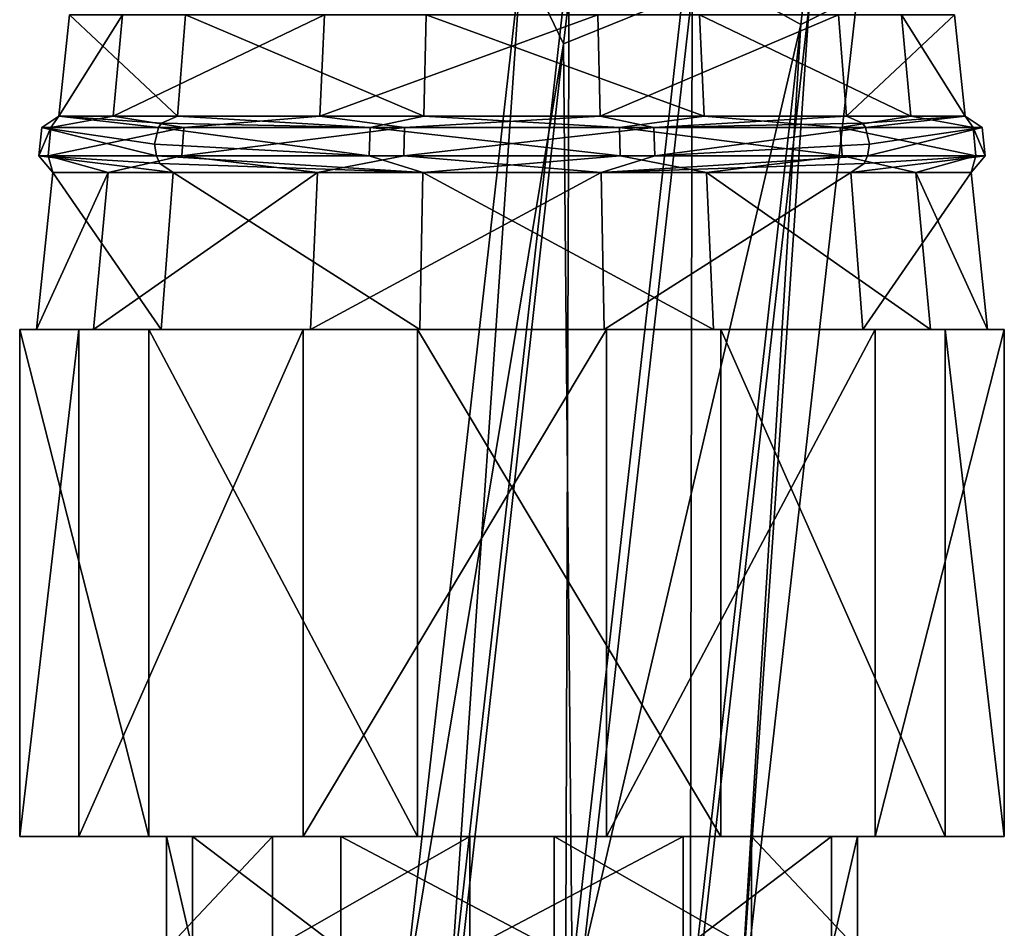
# Model space of a CAD drawing. Header units: millimetres. Extents: x -26 to 124, y -190 to 73.
# Tile 11 of 95: x 72 to 89, y -126 to -110. Entities that reach past the tile are written whole.
import ezdxf

# ---------------------------------------------------------------- set-up
doc = ezdxf.new("R2010")
doc.units = ezdxf.units.MM
doc.header["$LTSCALE"] = 41.718519
for name, color, linetype in [('1159', 7, 'CONTINUOUS'), ('1160', 7, 'CONTINUOUS'), ('1161', 7, 'CONTINUOUS'), ('1162', 7, 'CONTINUOUS'), ('1426', 7, 'CONTINUOUS'), ('1427', 7, 'CONTINUOUS'), ('1428', 7, 'CONTINUOUS'), ('1429', 7, 'CONTINUOUS'), ('1434', 7, 'CONTINUOUS'), ('1435', 7, 'CONTINUOUS'), ('1436', 7, 'CONTINUOUS'), ('1437', 7, 'CONTINUOUS'), ('1474', 7, 'CONTINUOUS'), ('1475', 7, 'CONTINUOUS')]:
    doc.layers.add(name, color=color, linetype=linetype)

msp = doc.modelspace()

# ---------------------------------------------------------------- linework, layer by layer
at = {"layer": '1159', "linetype": 'CONTINUOUS'}
for points in [[(86.698, -124.29, -6.989), (73.802, -124.29, 4.989), (71.512, -124.29, 0.035), (86.698, -124.29, -6.989)], [(81.926, -124.29, -9.638), (86.698, -124.29, -6.989), (71.512, -124.29, 0.035), (81.926, -124.29, -9.638)], [(72.564, -124.29, -5.285), (81.926, -124.29, -9.638), (71.512, -124.29, 0.035), (72.564, -124.29, -5.285)], [(76.544, -124.29, -8.981), (81.926, -124.29, -9.638), (72.564, -124.29, -5.285), (76.544, -124.29, -8.981)], [(78.574, -124.29, 7.638), (73.802, -124.29, 4.989), (88.988, -124.29, -2.035), (78.574, -124.29, 7.638)], [(88.988, -124.29, -2.035), (73.802, -124.29, 4.989), (86.698, -124.29, -6.989), (88.988, -124.29, -2.035)], [(83.956, -124.29, 6.981), (78.574, -124.29, 7.638), (87.936, -124.29, 3.285), (83.956, -124.29, 6.981)], [(87.936, -124.29, 3.285), (78.574, -124.29, 7.638), (88.988, -124.29, -2.035), (87.936, -124.29, 3.285)]]:
    msp.add_3dface(points, dxfattribs=at)
at = {"layer": '1160', "linetype": 'CONTINUOUS'}
for points in [[(73.802, -124.29, 4.989), (78.574, -124.29, 7.638), (73.802, -115.29, 4.989), (73.802, -124.29, 4.989)], [(73.802, -115.29, 4.989), (78.574, -124.29, 7.638), (78.574, -115.29, 7.638), (73.802, -115.29, 4.989)], [(78.574, -124.29, 7.638), (83.956, -124.29, 6.981), (78.574, -115.29, 7.638), (78.574, -124.29, 7.638)], [(78.574, -115.29, 7.638), (83.956, -124.29, 6.981), (83.956, -115.29, 6.981), (78.574, -115.29, 7.638)], [(83.956, -124.29, 6.981), (87.936, -124.29, 3.285), (83.956, -115.29, 6.981), (83.956, -124.29, 6.981)], [(83.956, -115.29, 6.981), (87.936, -124.29, 3.285), (87.936, -115.29, 3.285), (83.956, -115.29, 6.981)], [(88.988, -124.29, -2.035), (86.698, -124.29, -6.989), (88.988, -115.29, -2.035), (88.988, -124.29, -2.035)], [(88.988, -115.29, -2.035), (86.698, -124.29, -6.989), (86.698, -115.29, -6.989), (88.988, -115.29, -2.035)], [(87.936, -124.29, 3.285), (88.988, -124.29, -2.035), (87.936, -115.29, 3.285), (87.936, -124.29, 3.285)], [(87.936, -115.29, 3.285), (88.988, -124.29, -2.035), (88.988, -115.29, -2.035), (87.936, -115.29, 3.285)]]:
    msp.add_3dface(points, dxfattribs=at)
at = {"layer": '1161', "linetype": 'CONTINUOUS'}
for points in [[(71.512, -124.29, 0.035), (73.802, -124.29, 4.989), (71.512, -115.29, 0.035), (71.512, -124.29, 0.035)], [(73.802, -124.29, 4.989), (73.802, -115.29, 4.989), (71.512, -115.29, 0.035), (73.802, -124.29, 4.989)], [(72.564, -124.29, -5.285), (71.512, -124.29, 0.035), (72.564, -115.29, -5.285), (72.564, -124.29, -5.285)], [(72.564, -115.29, -5.285), (71.512, -124.29, 0.035), (71.512, -115.29, 0.035), (72.564, -115.29, -5.285)], [(76.544, -124.29, -8.981), (72.564, -124.29, -5.285), (76.544, -115.29, -8.981), (76.544, -124.29, -8.981)], [(76.544, -115.29, -8.981), (72.564, -124.29, -5.285), (72.564, -115.29, -5.285), (76.544, -115.29, -8.981)], [(81.926, -124.29, -9.638), (76.544, -124.29, -8.981), (81.926, -115.29, -9.638), (81.926, -124.29, -9.638)], [(81.926, -115.29, -9.638), (76.544, -124.29, -8.981), (76.544, -115.29, -8.981), (81.926, -115.29, -9.638)], [(86.698, -124.29, -6.989), (81.926, -124.29, -9.638), (86.698, -115.29, -6.989), (86.698, -124.29, -6.989)], [(86.698, -115.29, -6.989), (81.926, -124.29, -9.638), (81.926, -115.29, -9.638), (86.698, -115.29, -6.989)]]:
    msp.add_3dface(points, dxfattribs=at)
at = {"layer": '1162', "linetype": 'CONTINUOUS'}
for points in [[(73.802, -115.29, 4.989), (81.926, -115.29, -9.638), (71.512, -115.29, 0.035), (73.802, -115.29, 4.989)], [(81.926, -115.29, -9.638), (76.544, -115.29, -8.981), (71.512, -115.29, 0.035), (81.926, -115.29, -9.638)], [(76.544, -115.29, -8.981), (72.564, -115.29, -5.285), (71.512, -115.29, 0.035), (76.544, -115.29, -8.981)], [(73.802, -115.29, 4.989), (78.574, -115.29, 7.638), (86.698, -115.29, -6.989), (73.802, -115.29, 4.989)], [(73.802, -115.29, 4.989), (86.698, -115.29, -6.989), (81.926, -115.29, -9.638), (73.802, -115.29, 4.989)], [(78.574, -115.29, 7.638), (83.956, -115.29, 6.981), (88.988, -115.29, -2.035), (78.574, -115.29, 7.638)], [(78.574, -115.29, 7.638), (88.988, -115.29, -2.035), (86.698, -115.29, -6.989), (78.574, -115.29, 7.638)], [(83.956, -115.29, 6.981), (87.936, -115.29, 3.285), (88.988, -115.29, -2.035), (83.956, -115.29, 6.981)]]:
    msp.add_3dface(points, dxfattribs=at)
at = {"layer": '1426', "color": 7, "linetype": 'CONTINUOUS'}
for points in [[(87.364, -92.865, -32.703), (86.378, -109.372, -32.371), (85.379, -109.873, -34.549), (87.364, -92.865, -32.703)], [(81.166, -110.216, -30.263), (83.449, -109.288, -29.328), (83.153, -93.244, -28.438), (81.166, -110.216, -30.263)], [(81.33, -128.026, -30.575), (83.449, -109.288, -29.328), (81.166, -110.216, -30.263), (81.33, -128.026, -30.575)], [(81.33, -128.026, -30.575), (83.415, -128.173, -31.498), (83.449, -109.288, -29.328), (81.33, -128.026, -30.575)], [(83.415, -128.173, -31.498), (85.531, -109.457, -30.251), (83.449, -109.288, -29.328), (83.415, -128.173, -31.498)], [(86.378, -109.372, -32.371), (84.253, -128.156, -33.622), (85.379, -109.873, -34.549), (86.378, -109.372, -32.371)], [(84.253, -128.156, -33.622), (86.378, -109.372, -32.371), (85.531, -109.457, -30.251), (84.253, -128.156, -33.622)], [(83.415, -128.173, -31.498), (84.253, -128.156, -33.622), (85.531, -109.457, -30.251), (83.415, -128.173, -31.498)], [(85.379, -109.873, -34.549), (84.253, -128.156, -33.622), (83.318, -128.198, -35.746), (85.379, -109.873, -34.549)], [(79.131, -128.452, -31.433), (81.33, -128.026, -30.575), (81.166, -110.216, -30.263), (79.131, -128.452, -31.433)]]:
    msp.add_3dface(points, dxfattribs=at)
at = {"layer": '1427', "color": 7, "linetype": 'CONTINUOUS'}
for points in [[(87.364, -92.865, -32.703), (85.379, -109.873, -34.549), (83.348, -108.75, -35.303), (87.364, -92.865, -32.703)], [(81.166, -110.216, -30.263), (83.153, -93.244, -28.438), (80.42, -108.666, -32.261), (81.166, -110.216, -30.263)], [(78.277, -127.627, -33.52), (81.166, -110.216, -30.263), (80.42, -108.666, -32.261), (78.277, -127.627, -33.52)], [(78.277, -127.627, -33.52), (80.42, -108.666, -32.261), (79.115, -127.61, -35.644), (78.277, -127.627, -33.52)], [(79.115, -127.61, -35.644), (80.42, -108.666, -32.261), (81.266, -108.581, -34.38), (79.115, -127.61, -35.644)], [(79.115, -127.61, -35.644), (81.266, -108.581, -34.38), (81.199, -127.757, -36.567), (79.115, -127.61, -35.644)], [(81.199, -127.757, -36.567), (81.266, -108.581, -34.38), (83.348, -108.75, -35.303), (81.199, -127.757, -36.567)], [(85.379, -109.873, -34.549), (81.199, -127.757, -36.567), (83.348, -108.75, -35.303), (85.379, -109.873, -34.549)], [(85.379, -109.873, -34.549), (83.318, -128.198, -35.746), (81.199, -127.757, -36.567), (85.379, -109.873, -34.549)], [(79.131, -128.452, -31.433), (81.166, -110.216, -30.263), (78.277, -127.627, -33.52), (79.131, -128.452, -31.433)]]:
    msp.add_3dface(points, dxfattribs=at)
at = {"layer": '1428', "color": 7, "linetype": 'CONTINUOUS'}
for points in [[(74.022, -115.29, 4.785), (78.612, -115.29, 7.341), (74.237, -112.502, 4.585), (74.022, -115.29, 4.785)], [(74.237, -112.502, 4.585), (78.612, -115.29, 7.341), (78.668, -112.502, 7.053), (74.237, -112.502, 4.585)], [(78.612, -115.29, 7.341), (83.827, -115.29, 6.711), (78.668, -112.502, 7.053), (78.612, -115.29, 7.341)], [(78.668, -112.502, 7.053), (83.827, -115.29, 6.711), (83.704, -112.502, 6.445), (78.668, -112.502, 7.053)], [(83.827, -115.29, 6.711), (87.676, -115.29, 3.136), (83.704, -112.502, 6.445), (83.827, -115.29, 6.711)], [(83.704, -112.502, 6.445), (87.676, -115.29, 3.136), (87.42, -112.502, 2.993), (83.704, -112.502, 6.445)], [(86.478, -115.29, -6.785), (86.263, -112.502, -6.585), (88.398, -112.502, -1.984), (86.478, -115.29, -6.785)], [(88.689, -115.29, -2.019), (86.478, -115.29, -6.785), (88.398, -112.502, -1.984), (88.689, -115.29, -2.019)], [(87.676, -115.29, 3.136), (88.689, -115.29, -2.019), (87.42, -112.502, 2.993), (87.676, -115.29, 3.136)], [(87.42, -112.502, 2.993), (88.689, -115.29, -2.019), (88.398, -112.502, -1.984), (87.42, -112.502, 2.993)]]:
    msp.add_3dface(points, dxfattribs=at)
at = {"layer": '1429', "color": 7, "linetype": 'CONTINUOUS'}
for points in [[(74.314, -111.498, 4.513), (78.688, -111.498, 6.949), (74.452, -109.702, 4.385), (74.314, -111.498, 4.513)], [(74.452, -109.702, 4.385), (78.688, -111.498, 6.949), (78.725, -109.702, 6.764), (74.452, -109.702, 4.385)], [(78.688, -111.498, 6.949), (83.659, -111.498, 6.349), (78.725, -109.702, 6.764), (78.688, -111.498, 6.949)], [(83.659, -111.498, 6.349), (83.58, -109.702, 6.178), (78.725, -109.702, 6.764), (83.659, -111.498, 6.349)], [(83.659, -111.498, 6.349), (87.328, -111.498, 2.942), (83.58, -109.702, 6.178), (83.659, -111.498, 6.349)], [(87.328, -111.498, 2.942), (87.163, -109.702, 2.85), (83.58, -109.702, 6.178), (87.328, -111.498, 2.942)], [(86.186, -111.498, -6.513), (86.048, -109.702, -6.385), (88.106, -109.702, -1.949), (86.186, -111.498, -6.513)], [(88.293, -111.498, -1.971), (86.186, -111.498, -6.513), (88.106, -109.702, -1.949), (88.293, -111.498, -1.971)], [(87.328, -111.498, 2.942), (88.293, -111.498, -1.971), (87.163, -109.702, 2.85), (87.328, -111.498, 2.942)], [(88.293, -111.498, -1.971), (88.106, -109.702, -1.949), (87.163, -109.702, 2.85), (88.293, -111.498, -1.971)]]:
    msp.add_3dface(points, dxfattribs=at)
at = {"layer": '1434', "color": 7, "linetype": 'CONTINUOUS'}
for points in [[(74.028, -111.625, 4.779), (77.73, -111.703, 7.184), (74.314, -111.498, 4.513), (74.028, -111.625, 4.779)], [(74.314, -111.498, 4.513), (77.73, -111.703, 7.184), (78.688, -111.498, 6.949), (74.314, -111.498, 4.513)], [(77.73, -111.703, 7.184), (82.16, -111.703, 7.347), (78.688, -111.498, 6.949), (77.73, -111.703, 7.184)], [(78.688, -111.498, 6.949), (82.16, -111.703, 7.347), (83.659, -111.498, 6.349), (78.688, -111.498, 6.949)], [(82.16, -111.703, 7.347), (86.077, -111.703, 5.274), (83.659, -111.498, 6.349), (82.16, -111.703, 7.347)], [(83.659, -111.498, 6.349), (86.077, -111.703, 5.274), (87.328, -111.498, 2.942), (83.659, -111.498, 6.349)], [(86.077, -111.703, 5.274), (88.434, -111.703, 1.52), (87.328, -111.498, 2.942), (86.077, -111.703, 5.274)], [(86.186, -111.498, -6.513), (88.293, -111.498, -1.971), (86.472, -111.625, -6.779), (86.186, -111.498, -6.513)], [(88.293, -111.498, -1.971), (86.524, -111.703, -6.827), (86.472, -111.625, -6.779), (88.293, -111.498, -1.971)], [(88.597, -111.703, -2.91), (86.524, -111.703, -6.827), (88.293, -111.498, -1.971), (88.597, -111.703, -2.91)], [(87.328, -111.498, 2.942), (88.434, -111.703, 1.52), (88.293, -111.498, -1.971), (87.328, -111.498, 2.942)], [(88.434, -111.703, 1.52), (88.597, -111.703, -2.91), (88.293, -111.498, -1.971), (88.434, -111.703, 1.52)], [(73.976, -111.703, 4.827), (77.73, -111.703, 7.184), (74.028, -111.625, 4.779), (73.976, -111.703, 4.827)], [(73.905, -112, 4.893), (77.715, -112.206, 7.234), (73.976, -111.703, 4.827), (73.905, -112, 4.893)], [(73.976, -111.703, 4.827), (77.715, -112.206, 7.234), (77.73, -111.703, 7.184), (73.976, -111.703, 4.827)], [(77.715, -112.206, 7.234), (82.171, -112.206, 7.398), (77.73, -111.703, 7.184), (77.715, -112.206, 7.234)], [(77.73, -111.703, 7.184), (82.171, -112.206, 7.398), (82.16, -111.703, 7.347), (77.73, -111.703, 7.184)], [(82.171, -112.206, 7.398), (86.113, -112.206, 5.312), (82.16, -111.703, 7.347), (82.171, -112.206, 7.398)], [(82.16, -111.703, 7.347), (86.113, -112.206, 5.312), (86.077, -111.703, 5.274), (82.16, -111.703, 7.347)], [(86.113, -112.206, 5.312), (88.484, -112.206, 1.535), (86.077, -111.703, 5.274), (86.113, -112.206, 5.312)], [(86.077, -111.703, 5.274), (88.484, -112.206, 1.535), (88.434, -111.703, 1.52), (86.077, -111.703, 5.274)], [(86.524, -111.703, -6.827), (88.597, -111.703, -2.91), (86.595, -112, -6.893), (86.524, -111.703, -6.827)], [(88.648, -112.206, -2.921), (86.562, -112.206, -6.863), (88.597, -111.703, -2.91), (88.648, -112.206, -2.921)], [(88.597, -111.703, -2.91), (86.562, -112.206, -6.863), (86.595, -112, -6.893), (88.597, -111.703, -2.91)], [(88.484, -112.206, 1.535), (88.648, -112.206, -2.921), (88.434, -111.703, 1.52), (88.484, -112.206, 1.535)], [(88.434, -111.703, 1.52), (88.648, -112.206, -2.921), (88.597, -111.703, -2.91), (88.434, -111.703, 1.52)], [(73.938, -112.206, 4.863), (77.715, -112.206, 7.234), (73.905, -112, 4.893), (73.938, -112.206, 4.863)], [(74, -112.338, 4.805), (78.668, -112.502, 7.053), (73.938, -112.206, 4.863), (74, -112.338, 4.805)], [(73.938, -112.206, 4.863), (78.668, -112.502, 7.053), (77.715, -112.206, 7.234), (73.938, -112.206, 4.863)], [(74.237, -112.502, 4.585), (78.668, -112.502, 7.053), (74, -112.338, 4.805), (74.237, -112.502, 4.585)], [(77.715, -112.206, 7.234), (78.668, -112.502, 7.053), (82.171, -112.206, 7.398), (77.715, -112.206, 7.234)], [(78.668, -112.502, 7.053), (83.704, -112.502, 6.445), (82.171, -112.206, 7.398), (78.668, -112.502, 7.053)], [(82.171, -112.206, 7.398), (83.704, -112.502, 6.445), (86.113, -112.206, 5.312), (82.171, -112.206, 7.398)], [(83.704, -112.502, 6.445), (87.42, -112.502, 2.993), (86.113, -112.206, 5.312), (83.704, -112.502, 6.445)], [(86.113, -112.206, 5.312), (87.42, -112.502, 2.993), (88.484, -112.206, 1.535), (86.113, -112.206, 5.312)], [(88.398, -112.502, -1.984), (86.263, -112.502, -6.585), (88.648, -112.206, -2.921), (88.398, -112.502, -1.984)], [(88.648, -112.206, -2.921), (86.263, -112.502, -6.585), (86.5, -112.338, -6.805), (88.648, -112.206, -2.921)], [(86.562, -112.206, -6.863), (88.648, -112.206, -2.921), (86.5, -112.338, -6.805), (86.562, -112.206, -6.863)], [(87.42, -112.502, 2.993), (88.398, -112.502, -1.984), (88.484, -112.206, 1.535), (87.42, -112.502, 2.993)], [(88.484, -112.206, 1.535), (88.398, -112.502, -1.984), (88.648, -112.206, -2.921), (88.484, -112.206, 1.535)]]:
    msp.add_3dface(points, dxfattribs=at)
at = {"layer": '1435', "color": 7, "linetype": 'CONTINUOUS'}
for points in [[(71.903, -111.703, 0.91), (73.976, -111.703, 4.827), (72.207, -111.498, -0.029), (71.903, -111.703, 0.91)], [(72.066, -111.703, -3.52), (71.903, -111.703, 0.91), (72.207, -111.498, -0.029), (72.066, -111.703, -3.52)], [(74.423, -111.703, -7.274), (72.066, -111.703, -3.52), (73.172, -111.498, -4.942), (74.423, -111.703, -7.274)], [(73.172, -111.498, -4.942), (72.066, -111.703, -3.52), (72.207, -111.498, -0.029), (73.172, -111.498, -4.942)], [(73.976, -111.703, 4.827), (74.028, -111.625, 4.779), (72.207, -111.498, -0.029), (73.976, -111.703, 4.827)], [(74.028, -111.625, 4.779), (74.314, -111.498, 4.513), (72.207, -111.498, -0.029), (74.028, -111.625, 4.779)], [(76.841, -111.498, -8.349), (74.423, -111.703, -7.274), (73.172, -111.498, -4.942), (76.841, -111.498, -8.349)], [(78.34, -111.703, -9.347), (74.423, -111.703, -7.274), (76.841, -111.498, -8.349), (78.34, -111.703, -9.347)], [(81.812, -111.498, -8.949), (78.34, -111.703, -9.347), (76.841, -111.498, -8.349), (81.812, -111.498, -8.949)], [(82.77, -111.703, -9.184), (78.34, -111.703, -9.347), (81.812, -111.498, -8.949), (82.77, -111.703, -9.184)], [(86.186, -111.498, -6.513), (82.77, -111.703, -9.184), (81.812, -111.498, -8.949), (86.186, -111.498, -6.513)], [(86.186, -111.498, -6.513), (86.472, -111.625, -6.779), (82.77, -111.703, -9.184), (86.186, -111.498, -6.513)], [(86.472, -111.625, -6.779), (86.524, -111.703, -6.827), (82.77, -111.703, -9.184), (86.472, -111.625, -6.779)], [(73.938, -112.206, 4.863), (71.903, -111.703, 0.91), (71.852, -112.206, 0.921), (73.938, -112.206, 4.863)], [(71.903, -111.703, 0.91), (72.066, -111.703, -3.52), (71.852, -112.206, 0.921), (71.903, -111.703, 0.91)], [(71.852, -112.206, 0.921), (72.066, -111.703, -3.52), (72.016, -112.206, -3.535), (71.852, -112.206, 0.921)], [(73.938, -112.206, 4.863), (73.905, -112, 4.893), (71.903, -111.703, 0.91), (73.938, -112.206, 4.863)], [(73.905, -112, 4.893), (73.976, -111.703, 4.827), (71.903, -111.703, 0.91), (73.905, -112, 4.893)], [(72.066, -111.703, -3.52), (74.423, -111.703, -7.274), (72.016, -112.206, -3.535), (72.066, -111.703, -3.52)], [(72.016, -112.206, -3.535), (74.423, -111.703, -7.274), (74.387, -112.206, -7.312), (72.016, -112.206, -3.535)], [(74.423, -111.703, -7.274), (78.34, -111.703, -9.347), (74.387, -112.206, -7.312), (74.423, -111.703, -7.274)], [(74.387, -112.206, -7.312), (78.34, -111.703, -9.347), (78.329, -112.206, -9.398), (74.387, -112.206, -7.312)], [(78.34, -111.703, -9.347), (82.77, -111.703, -9.184), (78.329, -112.206, -9.398), (78.34, -111.703, -9.347)], [(78.329, -112.206, -9.398), (82.77, -111.703, -9.184), (82.785, -112.206, -9.234), (78.329, -112.206, -9.398)], [(82.77, -111.703, -9.184), (86.524, -111.703, -6.827), (82.785, -112.206, -9.234), (82.77, -111.703, -9.184)], [(86.524, -111.703, -6.827), (86.595, -112, -6.893), (82.785, -112.206, -9.234), (86.524, -111.703, -6.827)], [(86.595, -112, -6.893), (86.562, -112.206, -6.863), (82.785, -112.206, -9.234), (86.595, -112, -6.893)], [(74.237, -112.502, 4.585), (74, -112.338, 4.805), (71.852, -112.206, 0.921), (74.237, -112.502, 4.585)], [(74.237, -112.502, 4.585), (71.852, -112.206, 0.921), (72.102, -112.502, -0.016), (74.237, -112.502, 4.585)], [(74, -112.338, 4.805), (73.938, -112.206, 4.863), (71.852, -112.206, 0.921), (74, -112.338, 4.805)], [(71.852, -112.206, 0.921), (72.016, -112.206, -3.535), (72.102, -112.502, -0.016), (71.852, -112.206, 0.921)], [(72.016, -112.206, -3.535), (74.387, -112.206, -7.312), (73.08, -112.502, -4.993), (72.016, -112.206, -3.535)], [(72.102, -112.502, -0.016), (72.016, -112.206, -3.535), (73.08, -112.502, -4.993), (72.102, -112.502, -0.016)], [(73.08, -112.502, -4.993), (74.387, -112.206, -7.312), (76.796, -112.502, -8.445), (73.08, -112.502, -4.993)], [(74.387, -112.206, -7.312), (78.329, -112.206, -9.398), (76.796, -112.502, -8.445), (74.387, -112.206, -7.312)], [(76.796, -112.502, -8.445), (78.329, -112.206, -9.398), (81.832, -112.502, -9.053), (76.796, -112.502, -8.445)], [(78.329, -112.206, -9.398), (82.785, -112.206, -9.234), (81.832, -112.502, -9.053), (78.329, -112.206, -9.398)], [(86.562, -112.206, -6.863), (86.5, -112.338, -6.805), (81.832, -112.502, -9.053), (86.562, -112.206, -6.863)], [(82.785, -112.206, -9.234), (86.562, -112.206, -6.863), (81.832, -112.502, -9.053), (82.785, -112.206, -9.234)], [(86.5, -112.338, -6.805), (86.263, -112.502, -6.585), (81.832, -112.502, -9.053), (86.5, -112.338, -6.805)]]:
    msp.add_3dface(points, dxfattribs=at)
at = {"layer": '1436', "color": 7, "linetype": 'CONTINUOUS'}
for points in [[(74.022, -115.29, 4.785), (72.102, -112.502, -0.016), (71.811, -115.29, 0.019), (74.022, -115.29, 4.785)], [(72.102, -112.502, -0.016), (73.08, -112.502, -4.993), (71.811, -115.29, 0.019), (72.102, -112.502, -0.016)], [(71.811, -115.29, 0.019), (73.08, -112.502, -4.993), (72.824, -115.29, -5.136), (71.811, -115.29, 0.019)], [(74.022, -115.29, 4.785), (74.237, -112.502, 4.585), (72.102, -112.502, -0.016), (74.022, -115.29, 4.785)], [(73.08, -112.502, -4.993), (76.796, -112.502, -8.445), (72.824, -115.29, -5.136), (73.08, -112.502, -4.993)], [(72.824, -115.29, -5.136), (76.796, -112.502, -8.445), (76.673, -115.29, -8.711), (72.824, -115.29, -5.136)], [(76.796, -112.502, -8.445), (81.832, -112.502, -9.053), (76.673, -115.29, -8.711), (76.796, -112.502, -8.445)], [(76.673, -115.29, -8.711), (81.832, -112.502, -9.053), (81.888, -115.29, -9.341), (76.673, -115.29, -8.711)], [(81.832, -112.502, -9.053), (86.263, -112.502, -6.585), (81.888, -115.29, -9.341), (81.832, -112.502, -9.053)], [(86.263, -112.502, -6.585), (86.478, -115.29, -6.785), (81.888, -115.29, -9.341), (86.263, -112.502, -6.585)]]:
    msp.add_3dface(points, dxfattribs=at)
at = {"layer": '1437', "color": 7, "linetype": 'CONTINUOUS'}
for points in [[(72.207, -111.498, -0.029), (74.314, -111.498, 4.513), (72.394, -109.702, -0.051), (72.207, -111.498, -0.029)], [(73.172, -111.498, -4.942), (72.207, -111.498, -0.029), (73.337, -109.702, -4.85), (73.172, -111.498, -4.942)], [(73.337, -109.702, -4.85), (72.207, -111.498, -0.029), (72.394, -109.702, -0.051), (73.337, -109.702, -4.85)], [(74.314, -111.498, 4.513), (74.452, -109.702, 4.385), (72.394, -109.702, -0.051), (74.314, -111.498, 4.513)], [(76.841, -111.498, -8.349), (73.172, -111.498, -4.942), (76.92, -109.702, -8.178), (76.841, -111.498, -8.349)], [(76.92, -109.702, -8.178), (73.172, -111.498, -4.942), (73.337, -109.702, -4.85), (76.92, -109.702, -8.178)], [(81.812, -111.498, -8.949), (76.841, -111.498, -8.349), (81.775, -109.702, -8.764), (81.812, -111.498, -8.949)], [(81.775, -109.702, -8.764), (76.841, -111.498, -8.349), (76.92, -109.702, -8.178), (81.775, -109.702, -8.764)], [(86.048, -109.702, -6.385), (81.812, -111.498, -8.949), (81.775, -109.702, -8.764), (86.048, -109.702, -6.385)], [(86.186, -111.498, -6.513), (81.812, -111.498, -8.949), (86.048, -109.702, -6.385), (86.186, -111.498, -6.513)]]:
    msp.add_3dface(points, dxfattribs=at)
at = {"layer": '1474', "color": 7, "linetype": 'CONTINUOUS'}
for points in [[(74.117, -124.29, -2.205), (75.997, -124.29, -5.579), (74.117, -126.29, -2.205), (74.117, -124.29, -2.205)], [(74.117, -126.29, -2.205), (75.997, -124.29, -5.579), (75.997, -126.29, -5.579), (74.117, -126.29, -2.205)], [(74.58, -124.29, 1.63), (74.117, -124.29, -2.205), (74.58, -126.29, 1.63), (74.58, -124.29, 1.63)], [(74.58, -126.29, 1.63), (74.117, -124.29, -2.205), (74.117, -126.29, -2.205), (74.58, -126.29, 1.63)], [(77.209, -124.29, 4.46), (74.58, -124.29, 1.63), (77.209, -126.29, 4.46), (77.209, -124.29, 4.46)], [(77.209, -126.29, 4.46), (74.58, -124.29, 1.63), (74.58, -126.29, 1.63), (77.209, -126.29, 4.46)], [(80.999, -124.29, 5.205), (77.209, -124.29, 4.46), (80.999, -126.29, 5.205), (80.999, -124.29, 5.205)], [(80.999, -126.29, 5.205), (77.209, -124.29, 4.46), (77.209, -126.29, 4.46), (80.999, -126.29, 5.205)], [(84.503, -124.29, 3.579), (80.999, -124.29, 5.205), (84.503, -126.29, 3.579), (84.503, -124.29, 3.579)], [(84.503, -126.29, 3.579), (80.999, -124.29, 5.205), (80.999, -126.29, 5.205), (84.503, -126.29, 3.579)]]:
    msp.add_3dface(points, dxfattribs=at)
at = {"layer": '1475', "color": 7, "linetype": 'CONTINUOUS'}
for points in [[(75.997, -126.29, -5.579), (75.997, -124.29, -5.579), (79.501, -124.29, -7.205), (75.997, -126.29, -5.579)], [(75.997, -126.29, -5.579), (79.501, -124.29, -7.205), (79.501, -126.29, -7.205), (75.997, -126.29, -5.579)], [(79.501, -124.29, -7.205), (83.291, -124.29, -6.46), (79.501, -126.29, -7.205), (79.501, -124.29, -7.205)], [(79.501, -126.29, -7.205), (83.291, -124.29, -6.46), (83.291, -126.29, -6.46), (79.501, -126.29, -7.205)], [(83.291, -124.29, -6.46), (85.92, -124.29, -3.63), (83.291, -126.29, -6.46), (83.291, -124.29, -6.46)], [(83.291, -126.29, -6.46), (85.92, -124.29, -3.63), (85.92, -126.29, -3.63), (83.291, -126.29, -6.46)], [(84.503, -124.29, 3.579), (84.503, -126.29, 3.579), (86.383, -126.29, 0.205), (84.503, -124.29, 3.579)], [(86.383, -124.29, 0.205), (84.503, -124.29, 3.579), (86.383, -126.29, 0.205), (86.383, -124.29, 0.205)], [(85.92, -124.29, -3.63), (86.383, -124.29, 0.205), (85.92, -126.29, -3.63), (85.92, -124.29, -3.63)], [(85.92, -126.29, -3.63), (86.383, -124.29, 0.205), (86.383, -126.29, 0.205), (85.92, -126.29, -3.63)]]:
    msp.add_3dface(points, dxfattribs=at)

doc.saveas('drawing.dxf')
